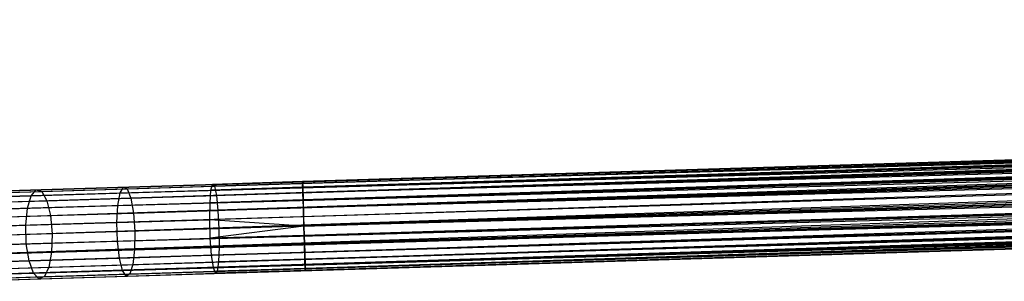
# Model space of a CAD drawing. Extents: x -189 to 189, y -189 to 189.
# Tile 32 of 256: x -167.04 to -145.07, y -6.21 to -0.36. Entities that reach past the tile are written whole.
import ezdxf

# ---------------------------------------------------------------- set-up
doc = ezdxf.new("R2010")
doc.units = 0
doc.header["$LTSCALE"] = 25.4
doc.layers.get('0').update_dxf_attribs({"linetype": 'CONTINUOUS'})

# ---------------------------------------------------------------- blocks, each defined once
blk = doc.blocks.new('CAMELEON-KENAI-C-12244_STL')
at = {"color": 0}
for p, q in [((-168.417, -4.216, -9.395), (-43.235, -0.359, -9.395)), ((-168.417, -4.216, -9.395), (-43.235, -0.359, -9.395)), ((-168.417, -4.216, -9.395), (-43.234, -0.403, -9.191)), ((-168.417, -4.216, -9.395), (-43.234, -0.403, -9.191)), ((-168.416, -4.259, -9.809), (-43.235, -0.359, -9.605)), ((-168.416, -4.259, -9.809), (-43.235, -0.359, -9.395)), ((-168.416, -4.259, -9.809), (-43.235, -0.359, -9.605)), ((-168.416, -4.259, -9.809), (-43.235, -0.359, -9.395)), ((-168.416, -4.259, -9.809), (-43.234, -0.403, -9.809)), ((-168.416, -4.259, -9.809), (-43.234, -0.403, -9.809)), ((-168.413, -4.344, -9), (-43.234, -0.403, -9.191)), ((-168.413, -4.344, -9), (-43.234, -0.403, -9.191)), ((-168.41, -4.467, -10.169), (-43.234, -0.403, -9.809)), ((-168.41, -4.467, -10.169), (-43.234, -0.403, -9.809)), ((-168.413, -4.344, -9), (-43.231, -0.488, -9)), ((-168.413, -4.344, -9), (-43.231, -0.488, -9)), ((-43.227, -0.61, -8.831), (-168.413, -4.344, -9)), ((-43.227, -0.61, -8.831), (-168.413, -4.344, -9)), ((-168.41, -4.467, -10.169), (-43.231, -0.488, -10)), ((-168.41, -4.467, -10.169), (-43.231, -0.488, -10)), ((-168.41, -4.467, -10.169), (-43.227, -0.61, -10.169)), ((-168.41, -4.467, -10.169), (-43.227, -0.61, -10.169)), ((-168.399, -4.803, -10.414), (-43.227, -0.61, -10.169)), ((-168.399, -4.803, -10.414), (-43.227, -0.61, -10.169)), ((-43.222, -0.766, -8.691), (-168.413, -4.344, -9)), ((-43.222, -0.766, -8.691), (-168.413, -4.344, -9)), ((-168.405, -4.622, -8.691), (-43.222, -0.766, -8.691)), ((-168.405, -4.622, -8.691), (-43.222, -0.766, -8.691)), ((-168.399, -4.803, -10.414), (-43.222, -0.766, -10.309)), ((-168.399, -4.803, -10.414), (-43.222, -0.766, -10.309)), ((-43.217, -0.947, -8.586), (-168.405, -4.622, -8.691)), ((-43.217, -0.947, -8.586), (-168.405, -4.622, -8.691)), ((-168.399, -4.803, -10.414), (-43.217, -0.947, -10.414)), ((-168.399, -4.803, -10.414), (-43.217, -0.947, -10.414)), ((-43.217, -0.947, -10.414), (-168.387, -5.21, -10.5)), ((-43.217, -0.947, -10.414), (-168.387, -5.21, -10.5)), ((-62.426, -0.95, -159.395), (-160.729, -3.979, -159.605)), ((-62.426, -0.95, -159.395), (-160.729, -3.979, -159.605)), ((-62.426, -0.95, -159.605), (-160.729, -3.979, -159.605)), ((-62.426, -0.95, -159.605), (-160.729, -3.979, -159.605)), ((-62.425, -0.994, -159.191), (-160.729, -3.979, -159.605)), ((-62.425, -0.994, -159.191), (-160.729, -3.979, -159.605)), ((-62.425, -0.994, -159.809), (-160.729, -3.979, -159.605)), ((-62.425, -0.994, -159.809), (-160.729, -3.979, -159.605)), ((-62.425, -0.994, -159.191), (-160.728, -4.022, -159.191)), ((-62.425, -0.994, -159.191), (-160.728, -4.022, -159.191)), ((-62.422, -1.079, -159), (-160.728, -4.022, -159.191)), ((-62.422, -1.079, -159), (-160.728, -4.022, -159.191)), ((-62.425, -0.994, -159.809), (-160.725, -4.107, -160)), ((-62.425, -0.994, -159.809), (-160.725, -4.107, -160)), ((-62.422, -1.079, -160), (-160.725, -4.107, -160)), ((-62.422, -1.079, -160), (-160.725, -4.107, -160)), ((-43.211, -1.145, -8.522), (-168.405, -4.622, -8.691)), ((-43.211, -1.145, -8.522), (-168.405, -4.622, -8.691)), ((-43.211, -1.145, -8.522), (-168.393, -5.002, -8.522)), ((-43.211, -1.145, -8.522), (-168.393, -5.002, -8.522)), ((-43.211, -1.145, -10.478), (-168.387, -5.21, -10.5)), ((-43.211, -1.145, -10.478), (-168.387, -5.21, -10.5)), ((-62.418, -1.202, -158.831), (-160.728, -4.022, -159.191)), ((-62.418, -1.202, -158.831), (-160.728, -4.022, -159.191)), ((-62.418, -1.202, -160.169), (-160.725, -4.107, -160)), ((-62.418, -1.202, -160.169), (-160.725, -4.107, -160)), ((-62.418, -1.202, -158.831), (-160.721, -4.23, -158.831)), ((-62.418, -1.202, -158.831), (-160.721, -4.23, -158.831)), ((-62.418, -1.202, -160.169), (-160.716, -4.386, -160.309)), ((-62.418, -1.202, -160.169), (-160.716, -4.386, -160.309)), ((-43.204, -1.353, -8.5), (-168.387, -5.21, -8.5)), ((-43.204, -1.353, -8.5), (-168.387, -5.21, -8.5)), ((-43.204, -1.353, -10.5), (-168.387, -5.21, -10.5)), ((-43.204, -1.353, -10.5), (-168.387, -5.21, -10.5)), ((-43.204, -1.353, -10.5), (-168.374, -5.617, -10.414)), ((-43.204, -1.353, -10.5), (-168.374, -5.617, -10.414)), ((-62.413, -1.357, -158.691), (-160.721, -4.23, -158.831)), ((-62.413, -1.357, -158.691), (-160.721, -4.23, -158.831)), ((-62.413, -1.357, -160.309), (-160.716, -4.386, -160.309)), ((-62.413, -1.357, -160.309), (-160.716, -4.386, -160.309)), ((-168.38, -5.418, -8.522), (-43.198, -1.561, -8.522)), ((-168.38, -5.418, -8.522), (-43.198, -1.561, -8.522)), ((-43.198, -1.561, -10.478), (-168.374, -5.617, -10.414)), ((-43.198, -1.561, -10.478), (-168.374, -5.617, -10.414)), ((-62.408, -1.538, -158.586), (-160.721, -4.23, -158.831)), ((-62.408, -1.538, -158.586), (-160.721, -4.23, -158.831)), ((-62.408, -1.538, -160.414), (-160.716, -4.386, -160.309)), ((-62.408, -1.538, -160.414), (-160.716, -4.386, -160.309)), ((-62.408, -1.538, -158.586), (-160.711, -4.567, -158.586)), ((-62.408, -1.538, -158.586), (-160.711, -4.567, -158.586)), ((-62.402, -1.737, -158.522), (-160.711, -4.567, -158.586)), ((-62.402, -1.737, -158.522), (-160.711, -4.567, -158.586)), ((-62.408, -1.538, -160.414), (-160.705, -4.765, -160.478)), ((-62.408, -1.538, -160.414), (-160.705, -4.765, -160.478)), ((-62.402, -1.737, -160.478), (-160.705, -4.765, -160.478)), ((-62.402, -1.737, -160.478), (-160.705, -4.765, -160.478)), ((-43.192, -1.76, -8.586), (-168.38, -5.418, -8.522)), ((-43.192, -1.76, -8.586), (-168.38, -5.418, -8.522)), ((-43.186, -1.941, -8.691), (-168.38, -5.418, -8.522)), ((-43.186, -1.941, -8.691), (-168.38, -5.418, -8.522)), ((-168.374, -5.617, -10.414), (-43.192, -1.76, -10.414)), ((-168.374, -5.617, -10.414), (-43.192, -1.76, -10.414)), ((-168.374, -5.617, -10.414), (-43.186, -1.941, -10.309)), ((-168.374, -5.617, -10.414), (-43.186, -1.941, -10.309)), ((-43.186, -1.941, -8.691), (-168.369, -5.797, -8.691)), ((-43.186, -1.941, -8.691), (-168.369, -5.797, -8.691)), ((-168.364, -5.953, -10.169), (-43.186, -1.941, -10.309)), ((-168.364, -5.953, -10.169), (-43.186, -1.941, -10.309)), ((-62.395, -1.944, -158.5), (-160.711, -4.567, -158.586)), ((-62.395, -1.944, -158.5), (-160.711, -4.567, -158.586)), ((-160.698, -4.973, -158.5), (-62.395, -1.944, -158.5)), ((-62.395, -1.944, -160.5), (-160.698, -4.973, -160.5)), ((-62.395, -1.944, -160.5), (-160.698, -4.973, -160.5)), ((-160.698, -4.973, -158.5), (-62.395, -1.944, -158.5)), ((-43.181, -2.096, -8.831), (-168.369, -5.797, -8.691)), ((-43.181, -2.096, -8.831), (-168.369, -5.797, -8.691)), ((-168.364, -5.953, -10.169), (-43.181, -2.096, -10.169)), ((-168.364, -5.953, -10.169), (-43.181, -2.096, -10.169)), ((-43.181, -2.096, -8.831), (-168.36, -6.076, -9)), ((-43.181, -2.096, -8.831), (-168.36, -6.076, -9)), ((-168.357, -6.161, -9.809), (-43.181, -2.096, -10.169)), ((-168.357, -6.161, -9.809), (-43.181, -2.096, -10.169)), ((-62.389, -2.152, -158.522), (-160.698, -4.973, -158.5)), ((-62.389, -2.152, -158.522), (-160.698, -4.973, -158.5)), ((-62.389, -2.152, -160.478), (-160.692, -5.181, -160.478)), ((-62.389, -2.152, -160.478), (-160.692, -5.181, -160.478)), ((-43.178, -2.219, -9), (-168.36, -6.076, -9)), ((-43.178, -2.219, -9), (-168.36, -6.076, -9)), ((-168.36, -6.076, -9), (-43.175, -2.304, -9.191)), ((-168.36, -6.076, -9), (-43.175, -2.304, -9.191)), ((-168.36, -6.076, -9), (-43.174, -2.347, -9.395)), ((-168.36, -6.076, -9), (-43.174, -2.347, -9.395)), ((-168.357, -6.161, -9.809), (-43.178, -2.219, -10)), ((-168.357, -6.161, -9.809), (-43.178, -2.219, -10)), ((-168.357, -6.161, -9.809), (-43.175, -2.304, -9.809)), ((-168.357, -6.161, -9.809), (-43.175, -2.304, -9.809)), ((-168.356, -6.204, -9.395), (-43.175, -2.304, -9.809)), ((-168.356, -6.204, -9.395), (-43.175, -2.304, -9.809)), ((-168.356, -6.204, -9.395), (-43.174, -2.347, -9.395)), ((-168.356, -6.204, -9.395), (-43.174, -2.347, -9.605)), ((-168.356, -6.204, -9.395), (-43.174, -2.347, -9.395)), ((-168.356, -6.204, -9.395), (-43.174, -2.347, -9.605)), ((-62.383, -2.351, -158.586), (-160.698, -4.973, -158.5)), ((-62.383, -2.351, -158.586), (-160.698, -4.973, -158.5)), ((-62.383, -2.351, -160.414), (-160.692, -5.181, -160.478)), ((-62.383, -2.351, -160.414), (-160.692, -5.181, -160.478)), ((-62.383, -2.351, -158.586), (-160.686, -5.38, -158.586)), ((-62.383, -2.351, -158.586), (-160.686, -5.38, -158.586)), ((-62.383, -2.351, -160.414), (-160.68, -5.561, -160.309)), ((-62.383, -2.351, -160.414), (-160.68, -5.561, -160.309)), ((-62.377, -2.532, -158.691), (-160.686, -5.38, -158.586)), ((-62.377, -2.532, -158.691), (-160.686, -5.38, -158.586)), ((-62.377, -2.532, -160.309), (-160.68, -5.561, -160.309)), ((-62.377, -2.532, -160.309), (-160.68, -5.561, -160.309)), ((-62.372, -2.687, -158.831), (-160.686, -5.38, -158.586)), ((-62.372, -2.687, -158.831), (-160.686, -5.38, -158.586)), ((-62.372, -2.687, -160.169), (-160.68, -5.561, -160.309)), ((-62.372, -2.687, -160.169), (-160.68, -5.561, -160.309)), ((-62.372, -2.687, -158.831), (-160.675, -5.716, -158.831)), ((-62.372, -2.687, -158.831), (-160.675, -5.716, -158.831)), ((-62.369, -2.81, -159), (-160.675, -5.716, -158.831)), ((-62.369, -2.81, -159), (-160.675, -5.716, -158.831)), ((-62.372, -2.687, -160.169), (-160.672, -5.839, -160)), ((-62.372, -2.687, -160.169), (-160.672, -5.839, -160)), ((-62.369, -2.81, -160), (-160.672, -5.839, -160)), ((-62.369, -2.81, -160), (-160.672, -5.839, -160)), ((-62.366, -2.895, -159.191), (-160.675, -5.716, -158.831)), ((-62.366, -2.895, -159.191), (-160.675, -5.716, -158.831)), ((-62.366, -2.895, -159.809), (-160.672, -5.839, -160)), ((-62.366, -2.895, -159.809), (-160.672, -5.839, -160)), ((-62.366, -2.895, -159.191), (-160.669, -5.924, -159.191)), ((-62.366, -2.895, -159.191), (-160.669, -5.924, -159.191)), ((-62.365, -2.938, -159.605), (-160.669, -5.924, -159.191)), ((-62.365, -2.938, -159.605), (-160.669, -5.924, -159.191)), ((-62.365, -2.938, -159.395), (-160.669, -5.924, -159.191)), ((-62.365, -2.938, -159.395), (-160.669, -5.924, -159.191)), ((-62.366, -2.895, -159.809), (-160.668, -5.967, -159.605)), ((-62.366, -2.895, -159.809), (-160.668, -5.967, -159.605)), ((-62.365, -2.938, -159.605), (-160.668, -5.967, -159.605)), ((-62.365, -2.938, -159.605), (-160.668, -5.967, -159.605)), ((-168.559, -4.22, -158.015), (-166.671, -4.162, -158.705)), ((-168.559, -4.22, -158.015), (-166.671, -4.162, -158.705)), ((-166.784, -4.294, -159.083), (-166.671, -4.162, -158.705)), ((-166.784, -4.294, -159.083), (-166.671, -4.162, -158.705)), ((-166.671, -4.162, -158.705), (-164.724, -4.102, -159.203)), ((-166.671, -4.162, -158.705), (-164.724, -4.102, -159.203)), ((-166.671, -4.162, -158.705), (-166.548, -4.202, -158.31)), ((-166.671, -4.162, -158.705), (-166.548, -4.202, -158.31)), ((-166.548, -4.202, -158.31), (-164.64, -4.143, -158.798)), ((-166.548, -4.202, -158.31), (-164.64, -4.143, -158.798)), ((-164.798, -4.233, -159.591), (-164.724, -4.102, -159.203)), ((-164.798, -4.233, -159.591), (-164.724, -4.102, -159.203)), ((-164.798, -4.233, -159.591), (-162.772, -4.171, -159.897)), ((-164.798, -4.233, -159.591), (-162.772, -4.171, -159.897)), ((-164.724, -4.102, -159.203), (-162.736, -4.041, -159.504)), ((-164.724, -4.102, -159.203), (-162.736, -4.041, -159.504)), ((-164.724, -4.102, -159.203), (-164.64, -4.143, -158.798)), ((-164.724, -4.102, -159.203), (-164.64, -4.143, -158.798)), ((-164.64, -4.143, -158.798), (-162.694, -4.083, -159.092)), ((-164.64, -4.143, -158.798), (-162.694, -4.083, -159.092)), ((-164.64, -4.143, -158.798), (-164.562, -4.349, -158.445)), ((-164.64, -4.143, -158.798), (-164.562, -4.349, -158.445)), ((-162.794, -4.45, -160.205), (-162.772, -4.171, -159.897)), ((-162.794, -4.45, -160.205), (-162.772, -4.171, -159.897)), ((-162.772, -4.171, -159.897), (-162.736, -4.041, -159.504)), ((-162.772, -4.171, -159.897), (-162.736, -4.041, -159.504)), ((-160.725, -4.107, -160), (-162.772, -4.171, -159.897)), ((-160.725, -4.107, -160), (-162.772, -4.171, -159.897)), ((-160.729, -3.979, -159.605), (-162.736, -4.041, -159.504)), ((-160.729, -3.979, -159.605), (-162.736, -4.041, -159.504)), ((-162.736, -4.041, -159.504), (-162.694, -4.083, -159.092)), ((-162.736, -4.041, -159.504), (-162.694, -4.083, -159.092)), ((-160.728, -4.022, -159.191), (-162.694, -4.083, -159.092)), ((-160.728, -4.022, -159.191), (-162.694, -4.083, -159.092)), ((-162.694, -4.083, -159.092), (-162.651, -4.29, -158.734)), ((-162.694, -4.083, -159.092), (-162.651, -4.29, -158.734)), ((-160.728, -4.022, -159.191), (-160.729, -3.979, -159.605)), ((-160.729, -3.979, -159.605), (-160.725, -4.107, -160)), ((-160.728, -4.022, -159.191), (-160.729, -3.979, -159.605)), ((-160.729, -3.979, -159.605), (-160.725, -4.107, -160)), ((-160.721, -4.23, -158.831), (-160.728, -4.022, -159.191)), ((-160.721, -4.23, -158.831), (-160.728, -4.022, -159.191)), ((-160.725, -4.107, -160), (-160.716, -4.386, -160.309)), ((-160.725, -4.107, -160), (-160.716, -4.386, -160.309)), ((-168.709, -4.353, -158.38), (-166.784, -4.294, -159.083)), ((-168.709, -4.353, -158.38), (-166.784, -4.294, -159.083)), ((-168.397, -4.259, -157.635), (-166.548, -4.202, -158.31)), ((-168.397, -4.259, -157.635), (-166.548, -4.202, -158.31)), ((-166.867, -4.575, -159.378), (-166.784, -4.294, -159.083)), ((-166.867, -4.575, -159.378), (-166.784, -4.294, -159.083)), ((-166.784, -4.294, -159.083), (-164.798, -4.233, -159.591)), ((-166.784, -4.294, -159.083), (-164.798, -4.233, -159.591)), ((-166.548, -4.202, -158.31), (-166.435, -4.406, -157.966)), ((-166.548, -4.202, -158.31), (-166.435, -4.406, -157.966)), ((-166.435, -4.406, -157.966), (-164.562, -4.349, -158.445)), ((-166.435, -4.406, -157.966), (-164.562, -4.349, -158.445)), ((-164.851, -4.513, -159.894), (-164.798, -4.233, -159.591)), ((-164.851, -4.513, -159.894), (-164.798, -4.233, -159.591)), ((-164.562, -4.349, -158.445), (-162.651, -4.29, -158.734)), ((-164.562, -4.349, -158.445), (-162.651, -4.29, -158.734)), ((-164.562, -4.349, -158.445), (-164.503, -4.683, -158.206)), ((-164.562, -4.349, -158.445), (-164.503, -4.683, -158.206)), ((-160.716, -4.386, -160.309), (-162.794, -4.45, -160.205)), ((-160.716, -4.386, -160.309), (-162.794, -4.45, -160.205)), ((-160.721, -4.23, -158.831), (-162.651, -4.29, -158.734)), ((-160.721, -4.23, -158.831), (-162.651, -4.29, -158.734)), ((-162.651, -4.29, -158.734), (-162.617, -4.625, -158.491)), ((-162.651, -4.29, -158.734), (-162.617, -4.625, -158.491)), ((-160.711, -4.567, -158.586), (-160.721, -4.23, -158.831)), ((-160.711, -4.567, -158.586), (-160.721, -4.23, -158.831)), ((-160.716, -4.386, -160.309), (-160.705, -4.765, -160.478)), ((-160.716, -4.386, -160.309), (-160.705, -4.765, -160.478)), ((-168.821, -4.635, -158.664), (-166.867, -4.575, -159.378)), ((-168.821, -4.635, -158.664), (-166.867, -4.575, -159.378)), ((-168.25, -4.462, -157.303), (-166.435, -4.406, -157.966)), ((-168.25, -4.462, -157.303), (-166.435, -4.406, -157.966)), ((-166.905, -4.956, -159.54), (-166.867, -4.575, -159.378)), ((-166.905, -4.956, -159.54), (-166.867, -4.575, -159.378)), ((-166.867, -4.575, -159.378), (-164.851, -4.513, -159.894)), ((-166.867, -4.575, -159.378), (-164.851, -4.513, -159.894)), ((-166.435, -4.406, -157.966), (-166.352, -4.74, -157.733)), ((-166.435, -4.406, -157.966), (-166.352, -4.74, -157.733)), ((-164.873, -4.894, -160.059), (-164.851, -4.513, -159.894)), ((-164.873, -4.894, -160.059), (-164.851, -4.513, -159.894)), ((-164.851, -4.513, -159.894), (-162.794, -4.45, -160.205)), ((-164.851, -4.513, -159.894), (-162.794, -4.45, -160.205)), ((-162.799, -4.83, -160.373), (-162.794, -4.45, -160.205)), ((-162.799, -4.83, -160.373), (-162.794, -4.45, -160.205)), ((-160.711, -4.567, -158.586), (-162.617, -4.625, -158.491)), ((-160.711, -4.567, -158.586), (-162.617, -4.625, -158.491)), ((-160.698, -4.973, -158.5), (-160.711, -4.567, -158.586)), ((-160.698, -4.973, -158.5), (-160.711, -4.567, -158.586)), ((-168.145, -4.796, -157.078), (-166.352, -4.74, -157.733)), ((-168.145, -4.796, -157.078), (-166.352, -4.74, -157.733)), ((-166.352, -4.74, -157.733), (-164.503, -4.683, -158.206)), ((-166.352, -4.74, -157.733), (-164.503, -4.683, -158.206)), ((-166.352, -4.74, -157.733), (-166.314, -5.146, -157.65)), ((-166.352, -4.74, -157.733), (-166.314, -5.146, -157.65)), ((-164.873, -4.894, -160.059), (-162.799, -4.83, -160.373)), ((-164.873, -4.894, -160.059), (-162.799, -4.83, -160.373)), ((-164.503, -4.683, -158.206), (-162.617, -4.625, -158.491)), ((-164.503, -4.683, -158.206), (-162.617, -4.625, -158.491)), ((-164.503, -4.683, -158.206), (-164.474, -5.089, -158.121)), ((-164.503, -4.683, -158.206), (-164.474, -5.089, -158.121)), ((-160.705, -4.765, -160.478), (-162.799, -4.83, -160.373)), ((-160.705, -4.765, -160.478), (-162.799, -4.83, -160.373)), ((-160.698, -4.973, -160.5), (-162.799, -4.83, -160.373)), ((-160.698, -4.973, -160.5), (-162.799, -4.83, -160.373)), ((-162.787, -5.245, -160.373), (-162.799, -4.83, -160.373)), ((-162.787, -5.245, -160.373), (-162.799, -4.83, -160.373)), ((-162.617, -4.625, -158.491), (-162.595, -5.032, -158.405)), ((-162.617, -4.625, -158.491), (-162.595, -5.032, -158.405)), ((-160.705, -4.765, -160.478), (-160.698, -4.973, -160.5)), ((-160.705, -4.765, -160.478), (-160.698, -4.973, -160.5)), ((-168.875, -5.017, -158.82), (-166.905, -4.956, -159.54)), ((-168.875, -5.017, -158.82), (-166.905, -4.956, -159.54)), ((-166.905, -4.956, -159.54), (-164.873, -4.894, -160.059)), ((-166.905, -4.956, -159.54), (-164.873, -4.894, -160.059)), ((-166.892, -5.372, -159.54), (-166.905, -4.956, -159.54)), ((-166.892, -5.372, -159.54), (-166.905, -4.956, -159.54)), ((-164.86, -5.309, -160.059), (-164.873, -4.894, -160.059)), ((-164.86, -5.309, -160.059), (-164.873, -4.894, -160.059)), ((-162.595, -5.032, -158.405), (-164.474, -5.089, -158.121)), ((-162.595, -5.032, -158.405), (-164.474, -5.089, -158.121)), ((-160.698, -4.973, -160.5), (-162.787, -5.245, -160.373)), ((-160.698, -4.973, -160.5), (-162.787, -5.245, -160.373)), ((-160.698, -4.973, -158.5), (-162.595, -5.032, -158.405)), ((-160.698, -4.973, -158.5), (-162.595, -5.032, -158.405)), ((-162.595, -5.032, -158.405), (-162.592, -5.438, -158.491)), ((-162.595, -5.032, -158.405), (-162.592, -5.438, -158.491)), ((-160.698, -4.973, -160.5), (-160.692, -5.181, -160.478)), ((-160.686, -5.38, -158.586), (-160.698, -4.973, -158.5)), ((-160.698, -4.973, -160.5), (-160.692, -5.181, -160.478)), ((-160.686, -5.38, -158.586), (-160.698, -4.973, -158.5)), ((-166.314, -5.146, -157.65), (-168.098, -5.201, -156.998)), ((-166.314, -5.146, -157.65), (-168.098, -5.201, -156.998)), ((-166.314, -5.146, -157.65), (-166.327, -5.553, -157.733)), ((-166.314, -5.146, -157.65), (-166.327, -5.553, -157.733)), ((-164.474, -5.089, -158.121), (-166.314, -5.146, -157.65)), ((-164.474, -5.089, -158.121), (-166.314, -5.146, -157.65)), ((-164.86, -5.309, -160.059), (-162.787, -5.245, -160.373)), ((-164.86, -5.309, -160.059), (-162.787, -5.245, -160.373)), ((-164.474, -5.089, -158.121), (-164.478, -5.496, -158.206)), ((-164.474, -5.089, -158.121), (-164.478, -5.496, -158.206)), ((-160.692, -5.181, -160.478), (-162.787, -5.245, -160.373)), ((-160.692, -5.181, -160.478), (-162.787, -5.245, -160.373)), ((-162.758, -5.625, -160.205), (-162.787, -5.245, -160.373)), ((-162.758, -5.625, -160.205), (-162.787, -5.245, -160.373)), ((-160.692, -5.181, -160.478), (-160.68, -5.561, -160.309)), ((-160.692, -5.181, -160.478), (-160.68, -5.561, -160.309)), ((-168.862, -5.433, -158.82), (-166.892, -5.372, -159.54)), ((-168.862, -5.433, -158.82), (-166.892, -5.372, -159.54)), ((-166.892, -5.372, -159.54), (-164.86, -5.309, -160.059)), ((-166.892, -5.372, -159.54), (-164.86, -5.309, -160.059)), ((-166.831, -5.75, -159.378), (-166.892, -5.372, -159.54)), ((-166.831, -5.75, -159.378), (-166.892, -5.372, -159.54)), ((-164.815, -5.688, -159.894), (-164.86, -5.309, -160.059)), ((-164.815, -5.688, -159.894), (-164.86, -5.309, -160.059)), ((-164.478, -5.496, -158.206), (-162.592, -5.438, -158.491)), ((-164.478, -5.496, -158.206), (-162.592, -5.438, -158.491)), ((-162.592, -5.438, -158.491), (-162.606, -5.775, -158.734)), ((-162.592, -5.438, -158.491), (-162.606, -5.775, -158.734)), ((-160.686, -5.38, -158.586), (-162.592, -5.438, -158.491)), ((-160.686, -5.38, -158.586), (-162.592, -5.438, -158.491)), ((-160.675, -5.716, -158.831), (-160.686, -5.38, -158.586)), ((-160.675, -5.716, -158.831), (-160.686, -5.38, -158.586)), ((-168.119, -5.609, -157.078), (-166.327, -5.553, -157.733)), ((-168.119, -5.609, -157.078), (-166.327, -5.553, -157.733)), ((-166.831, -5.75, -159.378), (-164.815, -5.688, -159.894)), ((-166.831, -5.75, -159.378), (-164.815, -5.688, -159.894)), ((-166.327, -5.553, -157.733), (-166.389, -5.892, -157.966)), ((-166.327, -5.553, -157.733), (-166.389, -5.892, -157.966)), ((-166.327, -5.553, -157.733), (-164.478, -5.496, -158.206)), ((-166.327, -5.553, -157.733), (-164.478, -5.496, -158.206)), ((-164.815, -5.688, -159.894), (-162.758, -5.625, -160.205)), ((-164.815, -5.688, -159.894), (-162.758, -5.625, -160.205)), ((-164.745, -5.964, -159.591), (-164.815, -5.688, -159.894)), ((-164.745, -5.964, -159.591), (-164.815, -5.688, -159.894)), ((-164.478, -5.496, -158.206), (-164.517, -5.834, -158.445)), ((-164.478, -5.496, -158.206), (-164.517, -5.834, -158.445)), ((-160.68, -5.561, -160.309), (-162.758, -5.625, -160.205)), ((-160.68, -5.561, -160.309), (-162.758, -5.625, -160.205)), ((-162.719, -5.902, -159.897), (-162.758, -5.625, -160.205)), ((-162.719, -5.902, -159.897), (-162.758, -5.625, -160.205)), ((-160.68, -5.561, -160.309), (-160.672, -5.839, -160)), ((-160.68, -5.561, -160.309), (-160.672, -5.839, -160)), ((-168.785, -5.81, -158.664), (-166.831, -5.75, -159.378)), ((-168.785, -5.81, -158.664), (-166.831, -5.75, -159.378)), ((-168.204, -5.948, -157.303), (-166.389, -5.892, -157.966)), ((-168.204, -5.948, -157.303), (-166.389, -5.892, -157.966)), ((-166.731, -6.025, -159.083), (-166.831, -5.75, -159.378)), ((-166.731, -6.025, -159.083), (-166.831, -5.75, -159.378)), ((-166.389, -5.892, -157.966), (-166.489, -6.103, -158.31)), ((-166.389, -5.892, -157.966), (-166.489, -6.103, -158.31)), ((-166.389, -5.892, -157.966), (-164.517, -5.834, -158.445)), ((-166.389, -5.892, -157.966), (-164.517, -5.834, -158.445)), ((-164.745, -5.964, -159.591), (-162.719, -5.902, -159.897)), ((-164.745, -5.964, -159.591), (-162.719, -5.902, -159.897)), ((-164.517, -5.834, -158.445), (-164.582, -6.044, -158.798)), ((-164.517, -5.834, -158.445), (-164.582, -6.044, -158.798)), ((-164.517, -5.834, -158.445), (-162.606, -5.775, -158.734)), ((-164.517, -5.834, -158.445), (-162.606, -5.775, -158.734)), ((-160.672, -5.839, -160), (-162.719, -5.902, -159.897)), ((-160.672, -5.839, -160), (-162.719, -5.902, -159.897)), ((-162.675, -6.029, -159.504), (-162.719, -5.902, -159.897)), ((-162.675, -6.029, -159.504), (-162.719, -5.902, -159.897)), ((-162.606, -5.775, -158.734), (-162.635, -5.984, -159.092)), ((-162.606, -5.775, -158.734), (-162.635, -5.984, -159.092)), ((-160.669, -5.924, -159.191), (-162.635, -5.984, -159.092)), ((-160.669, -5.924, -159.191), (-162.635, -5.984, -159.092)), ((-160.675, -5.716, -158.831), (-162.606, -5.775, -158.734)), ((-160.675, -5.716, -158.831), (-162.606, -5.775, -158.734)), ((-160.669, -5.924, -159.191), (-160.675, -5.716, -158.831)), ((-160.669, -5.924, -159.191), (-160.675, -5.716, -158.831)), ((-160.672, -5.839, -160), (-160.668, -5.967, -159.605)), ((-160.672, -5.839, -160), (-160.668, -5.967, -159.605)), ((-160.668, -5.967, -159.605), (-160.669, -5.924, -159.191)), ((-160.668, -5.967, -159.605), (-160.669, -5.924, -159.191)), ((-168.656, -6.085, -158.38), (-166.731, -6.025, -159.083)), ((-168.656, -6.085, -158.38), (-166.731, -6.025, -159.083)), ((-168.498, -6.208, -158.015), (-166.61, -6.15, -158.705)), ((-168.498, -6.208, -158.015), (-166.61, -6.15, -158.705)), ((-168.338, -6.16, -157.635), (-166.489, -6.103, -158.31)), ((-168.338, -6.16, -157.635), (-166.489, -6.103, -158.31)), ((-166.731, -6.025, -159.083), (-164.745, -5.964, -159.591)), ((-166.731, -6.025, -159.083), (-164.745, -5.964, -159.591)), ((-166.61, -6.15, -158.705), (-166.731, -6.025, -159.083)), ((-166.61, -6.15, -158.705), (-166.731, -6.025, -159.083)), ((-166.61, -6.15, -158.705), (-164.663, -6.09, -159.203)), ((-166.61, -6.15, -158.705), (-164.663, -6.09, -159.203)), ((-166.489, -6.103, -158.31), (-166.61, -6.15, -158.705)), ((-166.489, -6.103, -158.31), (-166.61, -6.15, -158.705)), ((-166.489, -6.103, -158.31), (-164.582, -6.044, -158.798)), ((-166.489, -6.103, -158.31), (-164.582, -6.044, -158.798)), ((-164.663, -6.09, -159.203), (-164.745, -5.964, -159.591)), ((-164.663, -6.09, -159.203), (-164.745, -5.964, -159.591)), ((-164.663, -6.09, -159.203), (-162.675, -6.029, -159.504)), ((-164.663, -6.09, -159.203), (-162.675, -6.029, -159.504)), ((-164.582, -6.044, -158.798), (-164.663, -6.09, -159.203)), ((-164.582, -6.044, -158.798), (-164.663, -6.09, -159.203)), ((-164.582, -6.044, -158.798), (-162.635, -5.984, -159.092)), ((-164.582, -6.044, -158.798), (-162.635, -5.984, -159.092)), ((-160.668, -5.967, -159.605), (-162.675, -6.029, -159.504)), ((-160.668, -5.967, -159.605), (-162.675, -6.029, -159.504)), ((-162.635, -5.984, -159.092), (-162.675, -6.029, -159.504)), ((-162.635, -5.984, -159.092), (-162.675, -6.029, -159.504))]:
    blk.add_line(p, q, dxfattribs=at)

msp = doc.modelspace()

# ---------------------------------------------------------------- block references
at = {"color": 0}
msp.add_blockref('CAMELEON-KENAI-C-12244_STL', (0, 0), dxfattribs=at)

doc.saveas('drawing.dxf')
